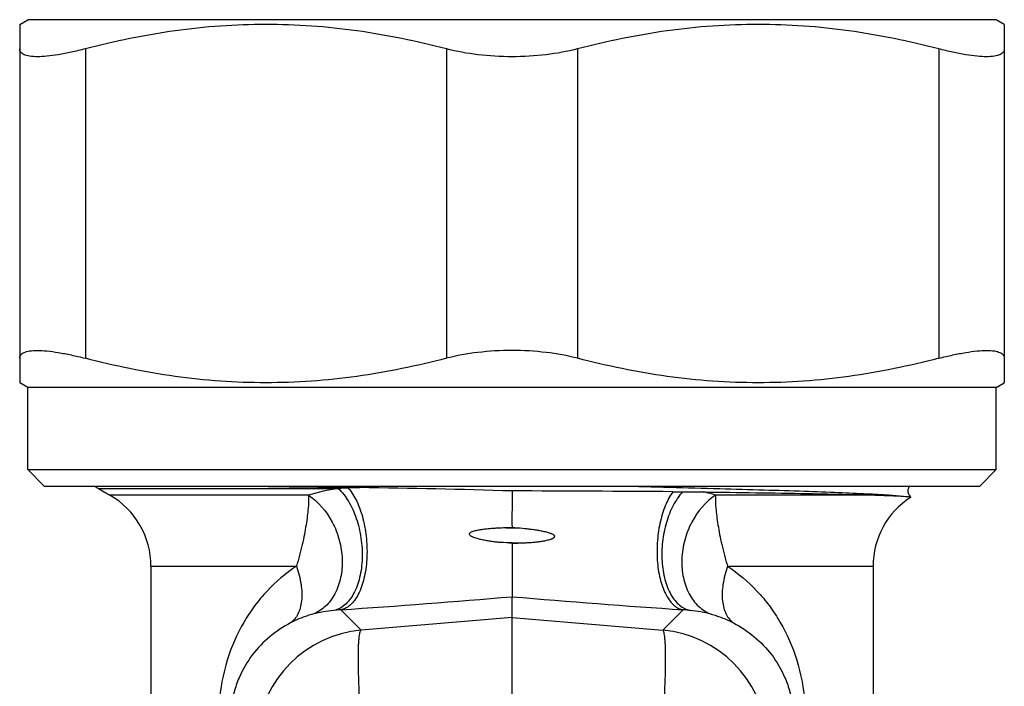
# Model space of a CAD drawing. Header units: millimetres. Extents: x 1279 to 58476, y -6899 to 74987.
# Tile 48 of 250: x 9249 to 9279, y -3593 to -3573. Entities that reach past the tile are written whole.
import ezdxf

# ---------------------------------------------------------------- set-up
doc = ezdxf.new("R2010")
doc.units = ezdxf.units.MM

msp = doc.modelspace()

# ---------------------------------------------------------------- linework, layer by layer
at = {"color": 0, "linetype": 'Continuous', "lineweight": -2}
for p, q in [((9248.828, -3572.922), (9249.078, -3572.778)), ((9248.828, -3572.922), (9248.828, -3583.834)), ((9278.578, -3572.778), (9249.078, -3572.778)), ((9278.828, -3572.922), (9278.578, -3572.778)), ((9278.828, -3572.922), (9278.828, -3583.834)), ((9250.828, -3573.666), (9250.828, -3583.089)), ((9261.828, -3573.666), (9261.828, -3583.089)), ((9265.828, -3573.666), (9265.828, -3583.089)), ((9276.828, -3573.666), (9276.828, -3583.089)), ((9249.078, -3583.978), (9248.828, -3583.834)), ((9278.578, -3583.978), (9249.078, -3583.978)), ((9249.078, -3586.478), (9249.078, -3583.978)), ((9278.578, -3583.978), (9278.828, -3583.834)), ((9278.578, -3586.478), (9278.578, -3583.978)), ((9249.078, -3586.478), (9278.578, -3586.478)), ((9249.578, -3586.978), (9249.078, -3586.478)), ((9278.078, -3586.978), (9278.578, -3586.478)), ((9249.578, -3586.978), (9278.078, -3586.978)), ((9251.228, -3587.055), (9258.533, -3587.055)), ((9251.228, -3587.055), (9251.578, -3587.257)), ((9259.191, -3587.027), (9258.84, -3587.04)), ((9257.625, -3587.257), (9251.578, -3587.257)), ((9274.998, -3587.257), (9270.031, -3587.257)), ((9263.828, -3588.245), (9263.642, -3588.252)), ((9263.642, -3588.252), (9264.009, -3588.26)), ((9264.009, -3588.26), (9263.828, -3588.245)), ((9263.486, -3588.692), (9264.19, -3588.708)), ((9263.828, -3588.726), (9264.19, -3588.708)), ((9263.828, -3588.726), (9263.828, -3590.349)), ((9252.828, -3589.422), (9257.26, -3589.422)), ((9252.828, -3589.422), (9252.828, -3596.506)), ((9270.395, -3589.422), (9274.828, -3589.422)), ((9274.828, -3589.422), (9274.828, -3596.506)), ((9263.828, -3590.979), (9263.828, -3590.349)), ((9259.233, -3591.37), (9258.609, -3590.748)), ((9263.828, -3590.979), (9259.233, -3591.37)), ((9263.828, -3590.979), (9268.422, -3591.37)), ((9263.828, -3593.858), (9263.828, -3590.979)), ((9268.422, -3591.37), (9269.047, -3590.748))]:
    msp.add_line(p, q, dxfattribs=at)
for centre, radius, start, end in [((9252.228, -3585.323), 2, 236.1899, 240), ((9272.131, -2569.288), 1017.822, 269.077874, 269.271525), ((9259.217, -3592.274), 5.264, 97.4733, 107.6139), ((9259.259, -3598.618), 11.586, 92.0737, 93.5946), ((9255.497, -3864.173), 277.17, 88.27765, 89.23641), ((9250.328, -3589.422), 2.5, 0, 60), ((9261.176, -4608.76), 1021.636, 89.576489, 89.851285), ((9269.215, -3522.486), 64.668, 269.56841, 269.83178), ((9268.449, -3592.238), 5.226, 72.3767, 76.4151), ((9277.328, -3589.422), 2.5, 122.7057, 180), ((9251.336, -3711.801), 123.708, 84.20428, 84.36357), ((9234.334, -3238.722), 352.862, 273.9447, 274.79458), ((9293.321, -3238.722), 352.862, 265.20542, 266.0553), ((9258.863, -3595.113), 4.372, 96.0629, 104.6468), ((9258.851, -3594.996), 4.255, 93.2581, 96.0612), ((9268.805, -3594.996), 4.255, 83.9388, 86.7419), ((9268.792, -3595.113), 4.372, 75.3532, 83.9371), ((9259.543, -3594.859), 3.503, 95.0702, 174.9331), ((9268.113, -3594.859), 3.503, 5.0669, 84.9298)]:
    msp.add_arc(centre, radius, start, end, dxfattribs=at)
for points, knots in [([(9261.828, -3573.666), (9260.929, -3573.433), (9259.561, -3573.151), (9257.716, -3572.955), (9256.328, -3572.906), (9254.94, -3572.955), (9253.094, -3573.151), (9251.727, -3573.433), (9250.828, -3573.666)], [0, 0, 0, 0, 0.250476, 0.375314, 0.5, 0.624686, 0.749524, 1, 1, 1, 1]), ([(9276.828, -3573.666), (9275.929, -3573.433), (9274.561, -3573.151), (9272.716, -3572.955), (9271.328, -3572.906), (9269.94, -3572.955), (9268.094, -3573.151), (9266.727, -3573.433), (9265.828, -3573.666)], [0, 0, 0, 0, 0.250476, 0.375314, 0.5, 0.624686, 0.749524, 1, 1, 1, 1]), ([(9250.828, -3573.666), (9250.685, -3573.704), (9250.412, -3573.769), (9250.021, -3573.845), (9249.676, -3573.892), (9249.384, -3573.909), (9249.176, -3573.9), (9249.042, -3573.873), (9248.965, -3573.848), (9248.904, -3573.814), (9248.86, -3573.772), (9248.833, -3573.722), (9248.828, -3573.685), (9248.828, -3573.666)], [0, 0, 0, 0, 0.207655, 0.39553, 0.55979, 0.697584, 0.807158, 0.851445, 0.889141, 0.92107, 0.948643, 0.974058, 1, 1, 1, 1]), ([(9263.828, -3573.905), (9263.48, -3573.905), (9262.807, -3573.867), (9262.142, -3573.748), (9261.828, -3573.666)], [0, 0, 0, 0, 0.517046, 1, 1, 1, 1]), ([(9265.828, -3573.666), (9265.513, -3573.748), (9264.849, -3573.867), (9264.176, -3573.905), (9263.828, -3573.905)], [0, 0, 0, 0, 0.482956, 1, 1, 1, 1]), ([(9278.828, -3573.666), (9278.828, -3573.685), (9278.823, -3573.722), (9278.796, -3573.772), (9278.751, -3573.814), (9278.69, -3573.848), (9278.613, -3573.873), (9278.479, -3573.9), (9278.272, -3573.909), (9277.98, -3573.892), (9277.634, -3573.845), (9277.244, -3573.769), (9276.971, -3573.704), (9276.828, -3573.666)], [0, 0, 0, 0, 0.025942, 0.051357, 0.07893, 0.110859, 0.148556, 0.192842, 0.302416, 0.44021, 0.60447, 0.792345, 1, 1, 1, 1]), ([(9248.828, -3583.089), (9248.828, -3583.071), (9248.833, -3583.034), (9248.86, -3582.984), (9248.904, -3582.942), (9248.965, -3582.908), (9249.042, -3582.882), (9249.176, -3582.856), (9249.384, -3582.846), (9249.676, -3582.864), (9250.021, -3582.911), (9250.412, -3582.987), (9250.685, -3583.052), (9250.828, -3583.089)], [0, 0, 0, 0, 0.025942, 0.051357, 0.07893, 0.110859, 0.148555, 0.192842, 0.302416, 0.44021, 0.60447, 0.792345, 1, 1, 1, 1]), ([(9263.828, -3582.851), (9263.48, -3582.851), (9262.807, -3582.889), (9262.142, -3583.008), (9261.828, -3583.089)], [0, 0, 0, 0, 0.517046, 1, 1, 1, 1]), ([(9265.828, -3583.089), (9265.513, -3583.008), (9264.849, -3582.889), (9264.176, -3582.851), (9263.828, -3582.851)], [0, 0, 0, 0, 0.482956, 1, 1, 1, 1]), ([(9276.828, -3583.089), (9276.971, -3583.052), (9277.244, -3582.987), (9277.634, -3582.911), (9277.98, -3582.864), (9278.272, -3582.846), (9278.479, -3582.856), (9278.613, -3582.882), (9278.69, -3582.908), (9278.751, -3582.942), (9278.796, -3582.984), (9278.823, -3583.034), (9278.828, -3583.071), (9278.828, -3583.089)], [0, 0, 0, 0, 0.207655, 0.39553, 0.55979, 0.697584, 0.807158, 0.851444, 0.889141, 0.92107, 0.948643, 0.974058, 1, 1, 1, 1]), ([(9261.828, -3583.089), (9260.929, -3583.323), (9259.561, -3583.605), (9257.716, -3583.8), (9256.328, -3583.85), (9254.94, -3583.8), (9253.094, -3583.605), (9251.727, -3583.323), (9250.828, -3583.089)], [0, 0, 0, 0, 0.250476, 0.375314, 0.5, 0.624686, 0.749524, 1, 1, 1, 1]), ([(9276.828, -3583.089), (9275.929, -3583.323), (9274.561, -3583.605), (9272.716, -3583.8), (9271.328, -3583.85), (9269.94, -3583.8), (9268.094, -3583.605), (9266.727, -3583.323), (9265.828, -3583.089)], [0, 0, 0, 0, 0.250476, 0.375314, 0.5, 0.624686, 0.749524, 1, 1, 1, 1]), ([(9258.533, -3587.055), (9258.655, -3587.167), (9258.875, -3587.455), (9259.105, -3587.971), (9259.245, -3588.562), (9259.28, -3589.174), (9259.209, -3589.75), (9259.059, -3590.176), (9258.886, -3590.446), (9258.741, -3590.601), (9258.579, -3590.711), (9258.461, -3590.753), (9258.402, -3590.765)], [0, 0, 0, 0, 0.117512, 0.252729, 0.398707, 0.546078, 0.685217, 0.808239, 0.862482, 0.911895, 0.957283, 1, 1, 1, 1]), ([(9258.84, -3587.04), (9258.944, -3587.16), (9259.126, -3587.463), (9259.306, -3587.989), (9259.408, -3588.588), (9259.419, -3589.203), (9259.34, -3589.775), (9259.198, -3590.195), (9259.038, -3590.458), (9258.909, -3590.604), (9258.766, -3590.705), (9258.661, -3590.74), (9258.609, -3590.748)], [0, 0, 0, 0, 0.115626, 0.252823, 0.403063, 0.555218, 0.697842, 0.821261, 0.874022, 0.920679, 0.962095, 1, 1, 1, 1]), ([(9267.117, -3586.978), (9268.131, -3587.003), (9269.597, -3587.039), (9271.468, -3587.093), (9272.675, -3587.131), (9273.719, -3587.169), (9274.579, -3587.207), (9275.239, -3587.245), (9275.611, -3587.273), (9275.761, -3587.29)], [0, 0, 0, 0, 0.351545, 0.508547, 0.649074, 0.77052, 0.870638, 0.947606, 1, 1, 1, 1]), ([(9275.942, -3586.977), (9275.923, -3587.002), (9275.888, -3587.063), (9275.886, -3587.151), (9275.904, -3587.219), (9275.932, -3587.269), (9275.959, -3587.3), (9275.977, -3587.315)], [0, 0, 0, 0, 0.254968, 0.541157, 0.680609, 0.806712, 1, 1, 1, 1]), ([(9257.625, -3587.257), (9257.631, -3587.389), (9257.625, -3587.602), (9257.591, -3587.903), (9257.553, -3588.17), (9257.502, -3588.46), (9257.437, -3588.768), (9257.358, -3589.093), (9257.296, -3589.312), (9257.26, -3589.422)], [0, 0, 0, 0, 0.178924, 0.289257, 0.412106, 0.546127, 0.689868, 0.841909, 1, 1, 1, 1]), ([(9257.625, -3587.257), (9257.931, -3587.454), (9258.311, -3587.909), (9258.585, -3588.617), (9258.675, -3589.196), (9258.632, -3589.759), (9258.46, -3590.261), (9258.167, -3590.658), (9257.898, -3590.83), (9257.758, -3590.883)], [0, 0, 0, 0, 0.25469, 0.3922, 0.529271, 0.660824, 0.783173, 0.895332, 1, 1, 1, 1]), ([(9263.828, -3587.128), (9263.828, -3587.212), (9263.828, -3587.436), (9263.828, -3587.808), (9263.827, -3588.097), (9263.828, -3588.245)], [0, 0, 0, 0, 0.22608, 0.600327, 1, 1, 1, 1]), ([(9268.728, -3587.152), (9268.634, -3587.285), (9268.474, -3587.599), (9268.318, -3588.128), (9268.24, -3588.712), (9268.245, -3589.3), (9268.333, -3589.84), (9268.477, -3590.233), (9268.633, -3590.478), (9268.758, -3590.614), (9268.896, -3590.708), (9268.997, -3590.741), (9269.047, -3590.748)], [0, 0, 0, 0, 0.122077, 0.262845, 0.413648, 0.564043, 0.703682, 0.824087, 0.875661, 0.921462, 0.962361, 1, 1, 1, 1]), ([(9269.025, -3587.154), (9268.913, -3587.278), (9268.715, -3587.578), (9268.512, -3588.097), (9268.417, -3588.579), (9268.389, -3588.977), (9268.396, -3589.364), (9268.463, -3589.811), (9268.616, -3590.213), (9268.786, -3590.466), (9268.927, -3590.611), (9269.083, -3590.714), (9269.197, -3590.754), (9269.254, -3590.765)], [0, 0, 0, 0, 0.122367, 0.260329, 0.406739, 0.480427, 0.552876, 0.689698, 0.810414, 0.863758, 0.912523, 0.95751, 1, 1, 1, 1]), ([(9270.031, -3587.257), (9269.724, -3587.454), (9269.345, -3587.909), (9269.071, -3588.617), (9268.981, -3589.196), (9269.023, -3589.759), (9269.196, -3590.261), (9269.489, -3590.658), (9269.758, -3590.83), (9269.898, -3590.883)], [0, 0, 0, 0, 0.25469, 0.3922, 0.529271, 0.660824, 0.783173, 0.895332, 1, 1, 1, 1]), ([(9269.025, -3587.154), (9269.08, -3587.154), (9269.297, -3587.155), (9269.514, -3587.156), (9269.676, -3587.158)], [0, 0, 0, 0, 0.252257, 1, 1, 1, 1]), ([(9269.676, -3587.158), (9270.727, -3587.173), (9272.187, -3587.194), (9273.961, -3587.229), (9274.683, -3587.247), (9274.998, -3587.257)], [0, 0, 0, 0, 0.592432, 0.822674, 1, 1, 1, 1]), ([(9270.031, -3587.257), (9270.025, -3587.389), (9270.031, -3587.602), (9270.065, -3587.903), (9270.103, -3588.17), (9270.153, -3588.46), (9270.219, -3588.768), (9270.297, -3589.093), (9270.36, -3589.312), (9270.395, -3589.422)], [0, 0, 0, 0, 0.178924, 0.289257, 0.412106, 0.546127, 0.689868, 0.841909, 1, 1, 1, 1]), ([(9274.998, -3587.257), (9275.148, -3587.262), (9275.402, -3587.271), (9275.657, -3587.283), (9275.761, -3587.29)], [0, 0, 0, 0, 0.588715, 1, 1, 1, 1]), ([(9275.761, -3587.29), (9275.791, -3587.292), (9275.843, -3587.296), (9275.903, -3587.302), (9275.939, -3587.306), (9275.957, -3587.309), (9275.969, -3587.312), (9275.976, -3587.314), (9275.978, -3587.315)], [0, 0, 0, 0, 0.410025, 0.713527, 0.825099, 0.909849, 0.967915, 1, 1, 1, 1]), ([(9275.978, -3587.315), (9275.978, -3587.316), (9275.979, -3587.317), (9275.978, -3587.318), (9275.977, -3587.319)], [0, 0, 0, 0, 0.467934, 1, 1, 1, 1]), ([(9263.642, -3588.252), (9263.551, -3588.255), (9263.414, -3588.261), (9263.233, -3588.273), (9263.097, -3588.285), (9262.984, -3588.297), (9262.895, -3588.309), (9262.828, -3588.319), (9262.761, -3588.332), (9262.695, -3588.346), (9262.641, -3588.361), (9262.599, -3588.377), (9262.568, -3588.391), (9262.544, -3588.406), (9262.528, -3588.423), (9262.521, -3588.446), (9262.533, -3588.469), (9262.551, -3588.483), (9262.569, -3588.496), (9262.594, -3588.51), (9262.635, -3588.529), (9262.688, -3588.548), (9262.752, -3588.568), (9262.817, -3588.585), (9262.883, -3588.601), (9262.971, -3588.619), (9263.082, -3588.64), (9263.216, -3588.66), (9263.35, -3588.677), (9263.44, -3588.687), (9263.486, -3588.692)], [0, 0, 0, 0, 0.12601, 0.188844, 0.251546, 0.314104, 0.345326, 0.376508, 0.407648, 0.438746, 0.469808, 0.485328, 0.500874, 0.516417, 0.524423, 0.532224, 0.547944, 0.555852, 0.563677, 0.579251, 0.594816, 0.62589, 0.656952, 0.68802, 0.719102, 0.750204, 0.812479, 0.874866, 0.937372, 1, 1, 1, 1]), ([(9264.19, -3588.708), (9264.235, -3588.706), (9264.324, -3588.701), (9264.458, -3588.691), (9264.592, -3588.677), (9264.703, -3588.663), (9264.791, -3588.649), (9264.857, -3588.636), (9264.922, -3588.622), (9264.975, -3588.607), (9265.018, -3588.594), (9265.049, -3588.582), (9265.079, -3588.567), (9265.103, -3588.553), (9265.119, -3588.537), (9265.128, -3588.521), (9265.13, -3588.503), (9265.121, -3588.488), (9265.109, -3588.476), (9265.091, -3588.462), (9265.066, -3588.448), (9265.036, -3588.434), (9264.994, -3588.418), (9264.941, -3588.401), (9264.876, -3588.383), (9264.811, -3588.368), (9264.745, -3588.354), (9264.657, -3588.338), (9264.546, -3588.32), (9264.413, -3588.302), (9264.234, -3588.281), (9264.099, -3588.268), (9264.009, -3588.26)], [0, 0, 0, 0, 0.062643, 0.125147, 0.187508, 0.249725, 0.280782, 0.311806, 0.342801, 0.373774, 0.389259, 0.40475, 0.420265, 0.43576, 0.443746, 0.451965, 0.45968, 0.467644, 0.475818, 0.483638, 0.499156, 0.514748, 0.530295, 0.561401, 0.592525, 0.623677, 0.654861, 0.686079, 0.748614, 0.811281, 0.874075, 1, 1, 1, 1]), ([(9257.26, -3589.422), (9256.933, -3589.635), (9256.478, -3590.019), (9255.975, -3590.625), (9255.527, -3591.307), (9255.099, -3592.291), (9254.936, -3593.149), (9254.902, -3593.595)], [0, 0, 0, 0, 0.236383, 0.355525, 0.47665, 0.72911, 1, 1, 1, 1]), ([(9257.26, -3589.422), (9257.324, -3589.602), (9257.415, -3589.949), (9257.436, -3590.384), (9257.382, -3590.688), (9257.312, -3590.877), (9257.212, -3591.034), (9257.124, -3591.114), (9257.077, -3591.146)], [0, 0, 0, 0, 0.309191, 0.581134, 0.700406, 0.808646, 0.907521, 1, 1, 1, 1]), ([(9270.395, -3589.422), (9270.332, -3589.602), (9270.241, -3589.949), (9270.22, -3590.384), (9270.274, -3590.688), (9270.343, -3590.877), (9270.444, -3591.034), (9270.532, -3591.114), (9270.579, -3591.146)], [0, 0, 0, 0, 0.309191, 0.581134, 0.700406, 0.808646, 0.907521, 1, 1, 1, 1]), ([(9270.395, -3589.422), (9270.723, -3589.635), (9271.177, -3590.019), (9271.681, -3590.625), (9272.128, -3591.307), (9272.557, -3592.291), (9272.719, -3593.149), (9272.754, -3593.595)], [0, 0, 0, 0, 0.236383, 0.355525, 0.47665, 0.72911, 1, 1, 1, 1]), ([(9257.758, -3590.883), (9257.705, -3590.896), (9257.471, -3590.964), (9257.244, -3591.058), (9257.077, -3591.146)], [0, 0, 0, 0, 0.223137, 1, 1, 1, 1]), ([(9269.898, -3590.883), (9269.95, -3590.896), (9270.185, -3590.964), (9270.411, -3591.058), (9270.579, -3591.146)], [0, 0, 0, 0, 0.223137, 1, 1, 1, 1]), ([(9257.077, -3591.146), (9256.854, -3591.264), (9256.431, -3591.546), (9255.887, -3592.109), (9255.539, -3592.702), (9255.344, -3593.272), (9255.286, -3593.597), (9255.27, -3593.769)], [0, 0, 0, 0, 0.227856, 0.45619, 0.703057, 0.843391, 1, 1, 1, 1]), ([(9270.579, -3591.146), (9270.802, -3591.264), (9271.225, -3591.546), (9271.768, -3592.109), (9272.117, -3592.702), (9272.312, -3593.272), (9272.369, -3593.597), (9272.386, -3593.769)], [0, 0, 0, 0, 0.227856, 0.45619, 0.703057, 0.843391, 1, 1, 1, 1]), ([(9259.233, -3594.249), (9259.22, -3594.059), (9259.196, -3593.69), (9259.169, -3593.158), (9259.152, -3592.675), (9259.145, -3592.254), (9259.149, -3591.948), (9259.158, -3591.744), (9259.168, -3591.623), (9259.179, -3591.525), (9259.193, -3591.451), (9259.209, -3591.401), (9259.224, -3591.375), (9259.233, -3591.37)], [0, 0, 0, 0, 0.197448, 0.383206, 0.551789, 0.698562, 0.819359, 0.86896, 0.910905, 0.944973, 0.971014, 0.989114, 1, 1, 1, 1]), ([(9268.422, -3594.249), (9268.436, -3594.059), (9268.46, -3593.69), (9268.487, -3593.158), (9268.504, -3592.675), (9268.51, -3592.254), (9268.507, -3591.948), (9268.497, -3591.744), (9268.488, -3591.623), (9268.476, -3591.525), (9268.462, -3591.451), (9268.447, -3591.401), (9268.431, -3591.375), (9268.422, -3591.37)], [0, 0, 0, 0, 0.197448, 0.383206, 0.551789, 0.698562, 0.819359, 0.86896, 0.910905, 0.944973, 0.971014, 0.989114, 1, 1, 1, 1])]:
    msp.add_open_spline(points, degree=3, knots=knots, dxfattribs=at)

doc.saveas('drawing.dxf')
